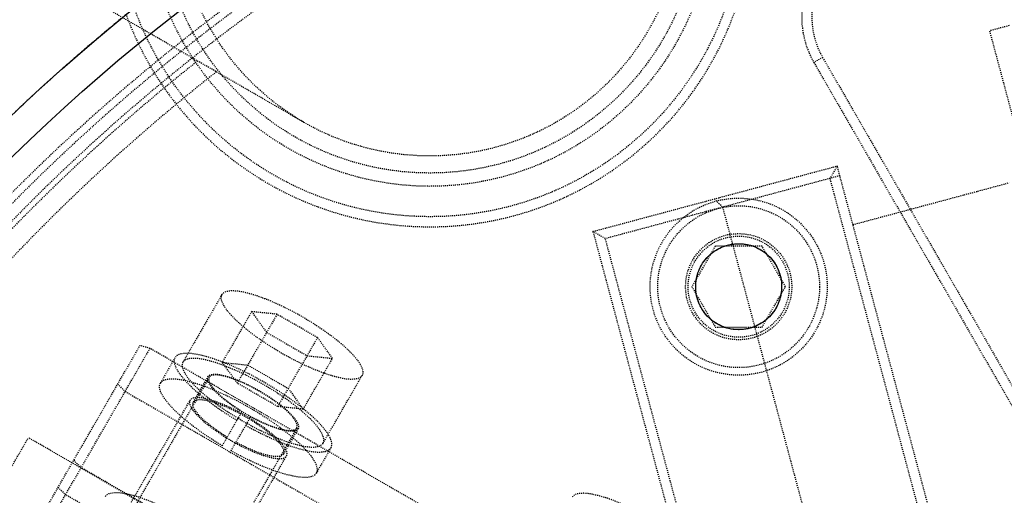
# Model space of a CAD drawing. Header units: millimetres. Extents: x -24622 to 2314, y -1603 to 2287.
# Tile 68 of 236: x -3150 to -3053, y 1800 to 1847. Entities that reach past the tile are written whole.
import ezdxf

# ---------------------------------------------------------------- set-up
doc = ezdxf.new("R2010")
doc.units = ezdxf.units.MM
doc.linetypes.add('HIDDEN', pattern=[0.2, 0.1, -0.1])
doc.layers.add('02___PRT_ALL_AXES', color=7, linetype='Continuous')
doc.layers.add('DEFAULT_2', color=8, linetype='HIDDEN')
doc.dimstyles.new('副本 22', dxfattribs={"dimtxt": 24, "dimasz": 12, "dimexe": 2.1, "dimexo": 2.7, "dimgap": 2, "dimtad": 0, "dimtxsty": 'Standard', "dimblk": 'OPEN30', "dimcen": 0, "dimclrd": 5, "dimclre": 3, "dimclrt": 256, "dimadec": 0, "dimazin": 2, "dimtm": 1e-09, "dimtfac": 0.6, "dimtofl": 0, "dimtmove": 0, "dimatfit": 3, "dimldrblk": 'OPEN30', "dimfxl": 0, "dimtolj": 1, "dimarcsym": 0})

# ---------------------------------------------------------------- blocks, each defined once
blk = doc.blocks.new('_Open30')
at = {"color": 0, "linetype": 'ByBlock', "lineweight": -2}
for p, q in [((-1, 0.2679), (0, 0)), ((0, 0), (-1, -0.2679)), ((0, 0), (-1, 0))]:
    blk.add_line(p, q, dxfattribs=at)
blk = doc.blocks.new('*D105')
at = {"color": 5, "linetype": 'ByBlock', "lineweight": -2}
blk.add_line((-3204.665, 1431.87), (-3197.633, 1441.594), dxfattribs=at)
at = {"layer": 'Defpoints', "color": 0, "linetype": 'ByBlock'}
for p in [(-2839.014, 1937.513), (-3190.602, 1451.318)]:
    blk.add_point(p, dxfattribs=at)
at = {"color": 5, "linetype": 'ByBlock', "lineweight": -2, "xscale": 12, "yscale": 12, "zscale": 12, "rotation": 54.12775650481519}
blk.add_blockref('_Open30', (-3190.602, 1451.318), dxfattribs=at)
at = {"linetype": 'ByBlock', "insert": (-3229.276, 1397.836), "char_height": 24, "attachment_point": 5, "rotation": 54.12776}
blk.add_mtext('\\A1;∅600', dxfattribs=at)

msp = doc.modelspace()

# ---------------------------------------------------------------- linework, layer by layer
at = {"color": 7, "linetype": 'Continuous'}
msp.add_arc((-3035.808, 1694.415), 279, 0, 180, dxfattribs=at)
for points, start_tangent, end_tangent in [([(-3080.378, 1825.149), (-3078.733, 1825.259), (-3077.158, 1824.727), (-3075.908, 1823.633), (-3075.173, 1822.143), (-3075.065, 1820.485), (-3075.601, 1818.913), (-3076.7, 1817.665), (-3078.178, 1816.939)], (0.968761, 0.247998), (-0.963072, -0.269244)), ([(-3078.178, 1816.939), (-3079.823, 1816.829), (-3081.398, 1817.36), (-3082.648, 1818.455), (-3083.384, 1819.945), (-3083.491, 1821.603), (-3082.955, 1823.175), (-3081.856, 1824.423), (-3080.378, 1825.149)], (-0.968761, -0.247998), (0.963072, 0.269244))]:
    msp.add_spline(points, degree=3, dxfattribs=dict(at, start_tangent=start_tangent, end_tangent=end_tangent))
at = {"layer": '02___PRT_ALL_AXES', "color": 7, "linetype": 'Continuous'}
for radius in [198, 195]:
    msp.add_circle((-3014.808, 1694.415), radius, dxfattribs=at)
at = {"layer": 'DEFAULT_2', "color": 8, "linetype": 'HIDDEN'}
for p, q in [((-3122.308, 1837.31), (-3160.432, 1859.32)), ((-3052.544, 1846.842), (-3054.476, 1846.325)), ((-3054.476, 1846.325), (-3033.771, 1769.051)), ((-3070.975, 1843.701), (-3071.841, 1843.201)), ((-3071.841, 1843.201), (-3022.602, 1757.915)), ((-3070.975, 1843.701), (-3021.736, 1758.415)), ((-3093.682, 1826.502), (-3069.534, 1832.973)), ((-3069.534, 1832.973), (-3070.241, 1831.748)), ((-3053.487, 1773.085), (-3069.534, 1832.973)), ((-3069.275, 1832.007), (-3092.457, 1825.795)), ((-3054.712, 1773.792), (-3070.241, 1831.748)), ((-3067.981, 1827.177), (-3052.526, 1831.318)), ((-3081.682, 1829.717), (-3080.866, 1828.901)), ((-3080.866, 1828.901), (-3065.337, 1770.945)), ((-3093.682, 1826.502), (-3077.635, 1766.615)), ((-3092.457, 1825.795), (-3093.682, 1826.502)), ((-3076.928, 1767.839), (-3092.457, 1825.795)), ((-3081.588, 1825.044), (-3083.897, 1821.044)), ((-3076.969, 1825.044), (-3081.588, 1825.044)), ((-3074.659, 1821.044), (-3076.969, 1825.044)), ((-3083.897, 1821.044), (-3081.588, 1817.044)), ((-3076.969, 1817.044), (-3074.659, 1821.044)), ((-3130.361, 1820.271), (-3134.225, 1813.579)), ((-3127.433, 1818.58), (-3130.331, 1813.561)), ((-3127.433, 1818.58), (-3125.951, 1816.529)), ((-3124.915, 1818.322), (-3127.433, 1818.58)), ((-3124.915, 1818.322), (-3128.848, 1811.51)), ((-3120.915, 1816.013), (-3124.915, 1818.322)), ((-3125.951, 1816.529), (-3121.951, 1814.22)), ((-3081.588, 1817.044), (-3076.969, 1817.044)), ((-3120.915, 1816.013), (-3124.848, 1809.2)), ((-3119.433, 1813.961), (-3120.915, 1816.013)), ((-3180.683, 1742.111), (-3138.471, 1815.224)), ((-3147.424, 1797.716), (-3137.475, 1814.948)), ((-3137.475, 1814.948), (-3138.471, 1815.224)), ((-3082.916, 1783.448), (-3137.475, 1814.948)), ((-3135.004, 1814.029), (-3136.453, 1811.519)), ((-3128.848, 1811.51), (-3130.331, 1813.561)), ((-3130.331, 1813.561), (-3127.813, 1813.303)), ((-3122.331, 1808.942), (-3119.433, 1813.961)), ((-3121.951, 1814.22), (-3119.433, 1813.961)), ((-3127.813, 1813.303), (-3123.813, 1810.994)), ((-3131.627, 1812.079), (-3167.292, 1750.304)), ((-3131.757, 1812.154), (-3133.206, 1809.644)), ((-3120.368, 1805.579), (-3116.505, 1812.271)), ((-3140.671, 1811.414), (-3139.934, 1810.69)), ((-3139.934, 1810.69), (-3085.375, 1779.19)), ((-3124.848, 1809.2), (-3128.848, 1811.51)), ((-3123.813, 1810.994), (-3122.331, 1808.942)), ((-3167.725, 1750.554), (-3133.509, 1809.819)), ((-3130.328, 1805.327), (-3128.393, 1808.68)), ((-3122.331, 1808.942), (-3124.848, 1809.2)), ((-3129.462, 1804.827), (-3127.527, 1808.18)), ((-3122.967, 1807.079), (-3158.632, 1745.304)), ((-3122.837, 1807.004), (-3124.286, 1804.494)), ((-3178.895, 1755.209), (-3149.499, 1806.123)), ((-3084.547, 1768.623), (-3149.499, 1806.123)), ((-3119.589, 1805.129), (-3121.038, 1802.619)), ((-3158.199, 1745.054), (-3123.982, 1804.319)), ((-3145.018, 1803.885), (-3144.281, 1803.161)), ((-3089.721, 1771.661), (-3144.281, 1803.161)), ((-3146.563, 1801.208), (-3145.826, 1800.484)), ((-3091.267, 1768.984), (-3145.826, 1800.484))]:
    msp.add_line(p, q, dxfattribs=at)
for centre, radius in [((-3109.808, 1858.96), 31), ((-3109.808, 1858.96), 28), ((-3109.808, 1858.96), 26.688), ((-3109.808, 1858.96), 25), ((-3079.278, 1821.044), 8.75), ((-3079.278, 1821.044), 8), ((-3079.278, 1821.044), 5.25), ((-3079.278, 1821.044), 5), ((-3079.278, 1821.044), 4.25)]:
    msp.add_circle(centre, radius, dxfattribs=at)
for centre, radius, start, end in [((-3014.808, 1694.415), 220, 0, 264.66203), ((-3014.808, 1694.415), 217.999, 348.72952, 180), ((-3014.808, 1694.415), 198, 0, 274.34475), ((-3014.808, 1694.415), 192.5, 34.46914, 145.53086), ((-3014.808, 1694.415), 191.7, 61.19562, 58.80438), ((-3014.808, 1694.415), 190.5, 60.85939, 239.24807), ((-3014.808, 1694.415), 188, 8.13997, 111.86003), ((-3109.808, 1858.96), 32, 200, 40), ((-3014.808, 1694.415), 190.5, 240.75193, 59.14061), ((-3064.047, 1847.701), 9, 107.80848, 210), ((-3064.047, 1847.701), 8, 107.80848, 210), ((-3014.808, 1694.415), 190, 128.38173, 231.61827), ((-3014.808, 1694.415), 188, 128.13997, 231.86003), ((-3112.904, 1834.507), 30.855, 239.0715, 240.9285), ((-3118.872, 1824.171), 21.171, 238.64672, 241.35328)]:
    msp.add_arc(centre, radius, start, end, dxfattribs=at)
for points, start_tangent, end_tangent in [([(-3130.361, 1820.271), (-3129.437, 1820.653), (-3128.618, 1820.593), (-3127.6, 1820.367), (-3126.421, 1819.984), (-3125.128, 1819.458), (-3122.398, 1818.064), (-3119.825, 1816.397), (-3118.723, 1815.539), (-3117.802, 1814.71), (-3117.097, 1813.941), (-3116.636, 1813.262), (-3116.505, 1812.271)], (0.5, 0.866025), (-0.5, -0.866025)), ([(-3116.505, 1812.271), (-3117.428, 1811.889), (-3118.248, 1811.949), (-3119.266, 1812.175), (-3120.445, 1812.558), (-3121.738, 1813.083), (-3124.468, 1814.478), (-3127.041, 1816.145), (-3128.143, 1817.002), (-3129.064, 1817.831), (-3129.769, 1818.6), (-3130.23, 1819.28), (-3130.361, 1820.271)], (-0.5, -0.866025), (0.5, 0.866025)), ([(-3135.004, 1814.029), (-3134.884, 1812.977), (-3134.414, 1812.258), (-3133.69, 1811.443), (-3131.589, 1809.645), (-3128.88, 1807.837)], (-0.500654, -0.865647), (0.858653, -0.512558)), ([(-3119.589, 1805.13), (-3119.736, 1806.232), (-3120.249, 1806.988), (-3121.033, 1807.844), (-3122.058, 1808.766), (-3123.284, 1809.719), (-3126.145, 1811.573), (-3129.181, 1813.124), (-3130.62, 1813.709), (-3131.931, 1814.136), (-3133.064, 1814.387), (-3133.975, 1814.453), (-3135.004, 1814.029)], (0.499346, 0.866403), (-0.500654, -0.865647)), ([(-3134.225, 1813.579), (-3134.119, 1812.637), (-3133.701, 1811.995), (-3133.055, 1811.266), (-3131.182, 1809.659), (-3128.763, 1808.039)], (-0.5, -0.866025), (0.857809, -0.513969)), ([(-3120.368, 1805.579), (-3120.5, 1806.569), (-3120.961, 1807.249), (-3121.666, 1808.018), (-3122.587, 1808.847), (-3123.689, 1809.705), (-3126.261, 1811.372), (-3128.991, 1812.766), (-3130.285, 1813.292), (-3131.463, 1813.675), (-3132.482, 1813.901), (-3133.301, 1813.96), (-3134.225, 1813.579)], (0.5, 0.866025), (-0.5, -0.866025)), ([(-3136.452, 1811.52), (-3135.424, 1811.944), (-3134.513, 1811.877), (-3133.38, 1811.626), (-3132.069, 1811.2), (-3130.63, 1810.615), (-3127.594, 1809.064), (-3124.733, 1807.21), (-3123.507, 1806.256), (-3122.482, 1805.334), (-3121.698, 1804.479), (-3121.185, 1803.722), (-3121.038, 1802.62)], (0.50066, 0.865644), (-0.49934, -0.866406)), ([(-3128.393, 1808.68), (-3129.894, 1809.703), (-3131.047, 1810.709), (-3131.442, 1811.164), (-3131.697, 1811.564), (-3131.757, 1812.153)], (-0.85313, 0.521699), (0.499074, 0.866559)), ([(-3131.757, 1812.153), (-3131.163, 1812.399), (-3130.636, 1812.361), (-3129.98, 1812.216), (-3129.221, 1811.969), (-3128.388, 1811.631), (-3126.63, 1810.733), (-3124.974, 1809.659), (-3124.264, 1809.107), (-3123.671, 1808.573), (-3123.217, 1808.078), (-3122.921, 1807.641), (-3122.837, 1807.003)], (0.499074, 0.866559), (-0.500925, -0.86549)), ([(-3131.627, 1812.079), (-3131.545, 1811.459), (-3131.256, 1811.035), (-3130.816, 1810.554), (-3130.24, 1810.036), (-3129.552, 1809.5), (-3127.944, 1808.458)], (-0.500001, -0.866025), (0.866025, -0.5)), ([(-3126.65, 1810.699), (-3128.356, 1811.571), (-3129.164, 1811.899), (-3129.901, 1812.139), (-3130.537, 1812.28), (-3131.049, 1812.317), (-3131.627, 1812.079)], (-0.866025, 0.5), (-0.500001, -0.866025)), ([(-3130.328, 1805.327), (-3133.038, 1807.135), (-3135.138, 1808.933), (-3135.863, 1809.748), (-3136.333, 1810.467), (-3136.452, 1811.52)], (-0.858653, 0.512558), (0.50066, 0.865644)), ([(-3122.967, 1807.079), (-3123.049, 1807.698), (-3123.337, 1808.123), (-3123.777, 1808.603), (-3124.353, 1809.121), (-3125.042, 1809.657), (-3126.65, 1810.699)], (0.500001, 0.866025), (-0.866025, 0.5)), ([(-3133.509, 1809.819), (-3133.444, 1809.187), (-3133.169, 1808.757), (-3132.743, 1808.269), (-3131.502, 1807.188), (-3129.887, 1806.091)], (-0.5, -0.866025), (0.853974, -0.520316)), ([(-3123.982, 1804.319), (-3124.073, 1805), (-3124.39, 1805.468), (-3124.874, 1805.996), (-3125.508, 1806.566), (-3126.265, 1807.156), (-3128.034, 1808.302), (-3129.911, 1809.26), (-3130.8, 1809.622), (-3131.61, 1809.885), (-3132.31, 1810.041), (-3132.874, 1810.082), (-3133.509, 1809.819)], (0.5, 0.866025), (-0.5, -0.866025)), ([(-3133.206, 1809.643), (-3132.612, 1809.89), (-3132.085, 1809.852), (-3131.429, 1809.706), (-3130.67, 1809.46), (-3129.837, 1809.121), (-3128.079, 1808.223), (-3126.423, 1807.15), (-3125.713, 1806.598), (-3125.12, 1806.064), (-3124.666, 1805.569), (-3124.37, 1805.131), (-3124.286, 1804.493)], (0.499078, 0.866557), (-0.500923, -0.865492)), ([(-3129.842, 1806.17), (-3131.343, 1807.193), (-3132.496, 1808.2), (-3132.891, 1808.654), (-3133.146, 1809.055), (-3133.206, 1809.643)], (-0.85313, 0.521699), (0.499078, 0.866557)), ([(-3127.944, 1808.458), (-3126.237, 1807.586), (-3125.429, 1807.258), (-3124.692, 1807.019), (-3124.056, 1806.877), (-3123.544, 1806.84), (-3122.967, 1807.079)], (0.866025, -0.5), (0.500001, 0.866025)), ([(-3122.837, 1807.003), (-3123.377, 1806.761), (-3123.852, 1806.781), (-3124.442, 1806.896), (-3125.89, 1807.391), (-3127.527, 1808.18)], (-0.500925, -0.86549), (-0.878369, 0.477983)), ([(-3128.014, 1807.337), (-3125.093, 1805.894), (-3122.486, 1804.974), (-3121.417, 1804.754), (-3120.56, 1804.707), (-3119.589, 1805.13)], (0.873215, -0.487336), (0.499346, 0.866403)), ([(-3127.897, 1807.539), (-3125.285, 1806.254), (-3122.956, 1805.436), (-3122.002, 1805.241), (-3121.236, 1805.199), (-3120.368, 1805.579)], (0.874015, -0.4859), (0.5, 0.866025)), ([(-3121.038, 1802.62), (-3122.009, 1802.197), (-3122.866, 1802.245), (-3123.935, 1802.465), (-3126.542, 1803.385), (-3129.462, 1804.827)], (-0.49934, -0.866406), (-0.873215, 0.487336)), ([(-3129.021, 1805.591), (-3127.264, 1804.742), (-3125.708, 1804.207), (-3125.072, 1804.082), (-3124.562, 1804.059), (-3123.982, 1804.319)], (0.877594, -0.479405), (0.5, 0.866025)), ([(-3124.286, 1804.493), (-3124.826, 1804.251), (-3125.3, 1804.272), (-3125.891, 1804.387), (-3127.339, 1804.882), (-3128.976, 1805.67)], (-0.500923, -0.865492), (-0.878369, 0.477983)), ([(-3141.879, 1800.322), (-3140.955, 1800.704), (-3140.136, 1800.644), (-3139.117, 1800.418), (-3137.939, 1800.035), (-3136.645, 1799.509), (-3133.915, 1798.115), (-3131.343, 1796.448), (-3130.24, 1795.591), (-3129.32, 1794.762), (-3128.615, 1793.992), (-3128.153, 1793.313), (-3128.022, 1792.322)], (0.5, 0.866025), (-0.5, -0.866025)), ([(-3095.72, 1800.271), (-3094.796, 1800.653), (-3093.977, 1800.593), (-3092.959, 1800.367), (-3091.78, 1799.984), (-3090.487, 1799.458), (-3087.757, 1798.064), (-3085.184, 1796.397), (-3084.082, 1795.539), (-3083.161, 1794.71), (-3082.456, 1793.941), (-3081.995, 1793.262), (-3081.864, 1792.271)], (0.5, 0.866025), (-0.5, -0.866025))]:
    msp.add_spline(points, degree=3, dxfattribs=dict(at, start_tangent=start_tangent, end_tangent=end_tangent))

# ---------------------------------------------------------------- dimensions: what is measured, and where the dimension line sits
at = {"color": 5, "linetype": 'ByBlock'}
dim = msp.add_diameter_dim_2p(p1=(-2839.014, 1937.513), p2=(-3190.602, 1451.318), dimstyle='副本 22', dxfattribs=at)
dim.commit()
dim.dimension.update_dxf_attribs({"geometry": '*D105', "text_midpoint": (-3229.276, 1397.836)})

doc.saveas('drawing.dxf')
